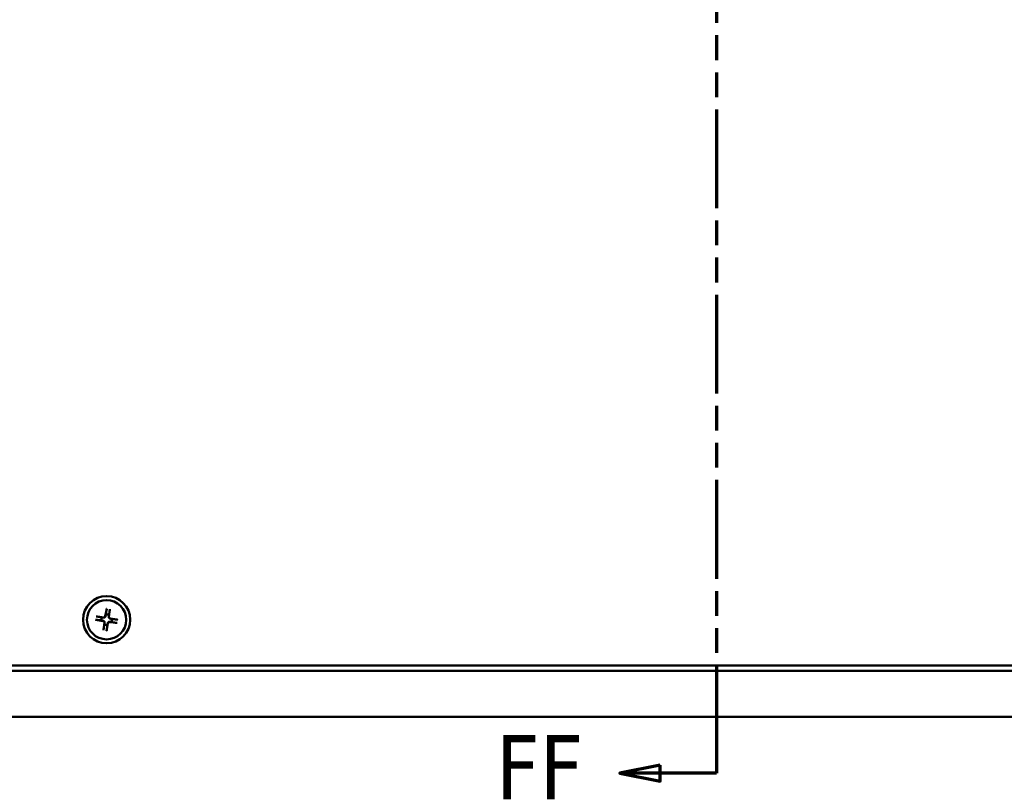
# Model space of a CAD drawing. Header units: millimetres. Extents: x 3 to 957, y 17 to 604.
# Tile 3 of 16: x 142 to 278, y 185 to 290. Entities that reach past the tile are written whole.
import ezdxf

# ---------------------------------------------------------------- set-up
doc = ezdxf.new("R2010")
doc.units = ezdxf.units.MM
doc.header["$LTSCALE"] = 1.111111
doc.linetypes.add('DOUBLE_DASH_CHAIN', pattern=[1.2403, 0.6614, -0.0827, 0.1654, -0.0827, 0.1654, -0.0827])
doc.layers.add('Section Line (ANSI)', color=7, linetype='DOUBLE_DASH_CHAIN', lineweight=70)
doc.layers.add('Visible (ANSI)', color=7, linetype='Continuous', lineweight=50)
doc.styles.add('Label Text (ANSI)', font='tahoma.ttf')

# ---------------------------------------------------------------- blocks, each defined once
blk = doc.blocks.new('2dTransSection1')
at = {"layer": 'Section Line (ANSI)', "linetype": 'DOUBLE_DASH_CHAIN', "ltscale": 16.69301}
blk.add_line((214.44, 364.88), (214.44, 167.44), dxfattribs=at)
at = {"layer": 'Section Line (ANSI)', "linetype": 'Continuous'}
for p, q in [((214.44, 178.54), (214.44, 167.44)), ((207.44, 168.44), (202.44, 167.44)), ((207.44, 166.44), (207.44, 168.44)), ((207.44, 167.44), (202.44, 167.44)), ((202.44, 167.44), (207.44, 166.44)), ((214.44, 167.44), (207.44, 167.44))]:
    blk.add_line(p, q, dxfattribs=at)
at = {"layer": 'Section Line (ANSI)', "linetype": 'Continuous', "flags": 128}
blk.add_lwpolyline([(207.44, 168.44), (202.44, 167.44), (207.44, 166.44), (207.44, 168.44)], dxfattribs=at)
at = {"layer": 'Section Line (ANSI)'}
blk.add_solid([(207.44, 168.44), (202.44, 167.44), (207.44, 166.44), (207.44, 168.44)], dxfattribs=at)
at = {"layer": 'Section Line (ANSI)', "insert": (187.05, 164.18), "char_height": 8, "attachment_point": 7, "style": 'Label Text (ANSI)'}
blk.add_mtext('FF', dxfattribs=at)

msp = doc.modelspace()

# ---------------------------------------------------------------- linework, layer by layer
at = {"layer": 'Visible (ANSI)'}
for p, q in [((154.1366, 208.74), (153.9506, 207.701)), ((154.5858, 208.6705), (154.4488, 207.6238)), ((152.6146, 207.2279), (153.6536, 207.0419)), ((152.6841, 207.6771), (153.7308, 207.5401)), ((153.6775, 205.7754), (153.8145, 206.8221)), ((154.1266, 205.7059), (154.3127, 206.7449)), ((155.5792, 206.7688), (154.5325, 206.9058)), ((155.6487, 207.218), (154.6097, 207.404)), ((136.0341, 200.173), (340.5041, 200.173)), ((136.7841, 200.923), (339.7541, 200.923)), ((136.0341, 193.823), (340.5041, 193.823))]:
    msp.add_line(p, q, dxfattribs=at)
at = {"layer": 'Visible (ANSI)', "flags": 128}
for points in [[(154.0201, 207.9438), (154.0176, 207.9296), (154.0153, 207.9159), (154.0131, 207.9026), (154.0109, 207.8897), (154.0087, 207.8773), (154.0067, 207.8652), (154.0047, 207.8534), (154.0028, 207.8421), (154.0009, 207.831), (153.999, 207.8203), (153.9973, 207.8098), (153.9955, 207.7996), (153.9938, 207.7897), (153.9922, 207.7801), (153.9906, 207.7707), (153.9891, 207.7616), (153.9875, 207.7527), (153.9861, 207.744), (153.9846, 207.7355), (153.9832, 207.7273), (153.9818, 207.7192), (153.9805, 207.7113), (153.9792, 207.7036), (153.9779, 207.6961)], [(154.1229, 208.6582), (154.117, 208.617), (154.1112, 208.5771), (154.1057, 208.5386), (154.1003, 208.5013), (154.0951, 208.4651), (154.0901, 208.4301), (154.0852, 208.3962), (154.0805, 208.3633), (154.0759, 208.3313), (154.0714, 208.3003), (154.0671, 208.2701), (154.0629, 208.2408), (154.0588, 208.2123), (154.0548, 208.1846), (154.0509, 208.1577), (154.0471, 208.1314), (154.0435, 208.1058), (154.0399, 208.0809), (154.0364, 208.0566), (154.0329, 208.0329), (154.0296, 208.0098), (154.0263, 207.9873), (154.0232, 207.9653), (154.0201, 207.9438)], [(154.1229, 208.6582), (154.1232, 208.6602), (154.1235, 208.6625), (154.1239, 208.6649), (154.1243, 208.6674), (154.1247, 208.67), (154.1251, 208.6728), (154.1256, 208.6756), (154.126, 208.6786), (154.1266, 208.6818), (154.1271, 208.6851), (154.1277, 208.6887), (154.1283, 208.6923), (154.1289, 208.696), (154.1296, 208.6997), (154.1302, 208.7034), (154.1308, 208.7071), (154.1315, 208.711), (154.1322, 208.715), (154.1329, 208.7192), (154.1337, 208.7234), (154.1344, 208.7277), (154.1352, 208.7319), (154.1359, 208.736), (154.1366, 208.74)], [(154.4213, 207.6274), (154.4223, 207.635), (154.4234, 207.6427), (154.4245, 207.6506), (154.4257, 207.6588), (154.4268, 207.6671), (154.428, 207.6756), (154.4292, 207.6843), (154.4305, 207.6932), (154.4317, 207.7024), (154.4331, 207.7118), (154.4344, 207.7215), (154.4358, 207.7315), (154.4372, 207.7417), (154.4387, 207.7522), (154.4402, 207.763), (154.4417, 207.7741), (154.4433, 207.7855), (154.445, 207.7973), (154.4467, 207.8094), (154.4484, 207.822), (154.4502, 207.8349), (154.4521, 207.8482), (154.454, 207.862), (154.456, 207.8762)], [(154.456, 207.8762), (154.4596, 207.8977), (154.4632, 207.9196), (154.4669, 207.9421), (154.4707, 207.9652), (154.4746, 207.9888), (154.4786, 208.013), (154.4827, 208.0378), (154.487, 208.0633), (154.4913, 208.0895), (154.4957, 208.1163), (154.5003, 208.144), (154.505, 208.1724), (154.5099, 208.2016), (154.5149, 208.2316), (154.52, 208.2625), (154.5253, 208.2944), (154.5307, 208.3272), (154.5364, 208.361), (154.5421, 208.3959), (154.5481, 208.4319), (154.5543, 208.4691), (154.5607, 208.5075), (154.5673, 208.5472), (154.5741, 208.5883)], [(154.5858, 208.6705), (154.5852, 208.6664), (154.5847, 208.6623), (154.5841, 208.658), (154.5835, 208.6537), (154.583, 208.6495), (154.5824, 208.6453), (154.5819, 208.6413), (154.5813, 208.6374), (154.5808, 208.6336), (154.5803, 208.6299), (154.5798, 208.6262), (154.5792, 208.6225), (154.5787, 208.6188), (154.5782, 208.6153), (154.5777, 208.6119), (154.5773, 208.6087), (154.5768, 208.6057), (154.5764, 208.6029), (154.576, 208.6002), (154.5756, 208.5975), (154.5752, 208.595), (154.5748, 208.5926), (154.5745, 208.5904), (154.5741, 208.5883)], [(152.6964, 207.2142), (152.6943, 207.2145), (152.6921, 207.2148), (152.6897, 207.2152), (152.6872, 207.2156), (152.6845, 207.216), (152.6818, 207.2164), (152.679, 207.2169), (152.676, 207.2174), (152.6728, 207.2179), (152.6695, 207.2184), (152.6659, 207.219), (152.6623, 207.2196), (152.6586, 207.2203), (152.6549, 207.2209), (152.6512, 207.2215), (152.6475, 207.2222), (152.6436, 207.2228), (152.6395, 207.2235), (152.6354, 207.2243), (152.6312, 207.225), (152.6269, 207.2257), (152.6227, 207.2265), (152.6186, 207.2272), (152.6146, 207.2279)], [(152.6841, 207.6771), (152.6882, 207.6766), (152.6923, 207.676), (152.6966, 207.6754), (152.7008, 207.6749), (152.7051, 207.6743), (152.7093, 207.6737), (152.7133, 207.6732), (152.7172, 207.6726), (152.721, 207.6721), (152.7247, 207.6716), (152.7284, 207.6711), (152.7321, 207.6706), (152.7358, 207.67), (152.7393, 207.6695), (152.7427, 207.6691), (152.7459, 207.6686), (152.7489, 207.6681), (152.7517, 207.6677), (152.7544, 207.6673), (152.7571, 207.6669), (152.7596, 207.6665), (152.762, 207.6661), (152.7642, 207.6658), (152.7663, 207.6654)], [(152.6964, 207.2142), (152.7376, 207.2083), (152.7775, 207.2026), (152.816, 207.197), (152.8533, 207.1917), (152.8894, 207.1865), (152.9245, 207.1814), (152.9584, 207.1766), (152.9913, 207.1718), (153.0233, 207.1672), (153.0543, 207.1628), (153.0845, 207.1584), (153.1138, 207.1542), (153.1422, 207.1501), (153.17, 207.1461), (153.1969, 207.1422), (153.2232, 207.1385), (153.2488, 207.1348), (153.2737, 207.1312), (153.298, 207.1277), (153.3216, 207.1243), (153.3448, 207.1209), (153.3673, 207.1177), (153.3893, 207.1145), (153.4108, 207.1114)], [(153.4783, 207.5473), (153.4569, 207.5509), (153.435, 207.5545), (153.4125, 207.5582), (153.3894, 207.562), (153.3658, 207.5659), (153.3416, 207.5699), (153.3168, 207.5741), (153.2913, 207.5783), (153.2651, 207.5826), (153.2382, 207.5871), (153.2106, 207.5917), (153.1822, 207.5964), (153.153, 207.6012), (153.123, 207.6062), (153.0921, 207.6113), (153.0602, 207.6166), (153.0274, 207.6221), (152.9936, 207.6277), (152.9587, 207.6335), (152.9227, 207.6395), (152.8855, 207.6456), (152.8471, 207.652), (152.8074, 207.6586), (152.7663, 207.6654)], [(153.4108, 207.1114), (153.425, 207.109), (153.4387, 207.1066), (153.452, 207.1044), (153.4649, 207.1022), (153.4773, 207.1001), (153.4894, 207.098), (153.5011, 207.096), (153.5125, 207.0941), (153.5236, 207.0922), (153.5343, 207.0904), (153.5448, 207.0886), (153.555, 207.0869), (153.5648, 207.0852), (153.5745, 207.0835), (153.5839, 207.0819), (153.593, 207.0804), (153.6019, 207.0789), (153.6106, 207.0774), (153.6191, 207.0759), (153.6273, 207.0745), (153.6354, 207.0732), (153.6433, 207.0718), (153.651, 207.0705), (153.6585, 207.0692)], [(153.7272, 207.5126), (153.7196, 207.5137), (153.7119, 207.5147), (153.7039, 207.5158), (153.6958, 207.517), (153.6875, 207.5181), (153.679, 207.5193), (153.6703, 207.5205), (153.6613, 207.5218), (153.6522, 207.5231), (153.6427, 207.5244), (153.6331, 207.5257), (153.6231, 207.5271), (153.6129, 207.5285), (153.6024, 207.53), (153.5916, 207.5315), (153.5805, 207.5331), (153.5691, 207.5347), (153.5573, 207.5363), (153.5451, 207.538), (153.5326, 207.5398), (153.5197, 207.5416), (153.5064, 207.5434), (153.4926, 207.5454), (153.4783, 207.5473)], [(153.6585, 207.0692), (153.672, 207.0665), (153.6852, 207.063), (153.6979, 207.0587), (153.7105, 207.0537), (153.7231, 207.0476), (153.7358, 207.0406), (153.7482, 207.0326), (153.7602, 207.0237), (153.7715, 207.014), (153.7823, 207.0035), (153.7921, 206.9925), (153.8011, 206.9811), (153.8093, 206.9691), (153.8168, 206.9563), (153.8235, 206.943), (153.8294, 206.9291), (153.8342, 206.915), (153.8381, 206.9008), (153.841, 206.8866), (153.8429, 206.8727), (153.8439, 206.8592), (153.8441, 206.8458), (153.8435, 206.8322), (153.842, 206.8185)], [(153.8072, 206.5697), (153.8037, 206.5482), (153.8001, 206.5263), (153.7964, 206.5038), (153.7926, 206.4808), (153.7886, 206.4572), (153.7846, 206.4329), (153.7805, 206.4081), (153.7763, 206.3826), (153.772, 206.3564), (153.7675, 206.3296), (153.7629, 206.302), (153.7582, 206.2736), (153.7534, 206.2444), (153.7484, 206.2143), (153.7433, 206.1834), (153.738, 206.1515), (153.7325, 206.1187), (153.7269, 206.0849), (153.7211, 206.05), (153.7151, 206.014), (153.709, 205.9768), (153.7026, 205.9384), (153.696, 205.8987), (153.6891, 205.8576)], [(153.9779, 207.6961), (153.9752, 207.6826), (153.9716, 207.6694), (153.9674, 207.6567), (153.9623, 207.6441), (153.9563, 207.6314), (153.9493, 207.6188), (153.9413, 207.6064), (153.9324, 207.5944), (153.9226, 207.583), (153.9122, 207.5723), (153.9012, 207.5625), (153.8897, 207.5535), (153.8778, 207.5453), (153.865, 207.5378), (153.8516, 207.5311), (153.8378, 207.5252), (153.8237, 207.5204), (153.8095, 207.5165), (153.7953, 207.5136), (153.7814, 207.5117), (153.7679, 207.5107), (153.7545, 207.5105), (153.7408, 207.5111), (153.7272, 207.5126)], [(153.842, 206.8185), (153.8409, 206.8109), (153.8398, 206.8032), (153.8387, 206.7953), (153.8376, 206.7872), (153.8365, 206.7789), (153.8353, 206.7703), (153.8341, 206.7616), (153.8328, 206.7527), (153.8315, 206.7435), (153.8302, 206.7341), (153.8289, 206.7244), (153.8275, 206.7145), (153.826, 206.7042), (153.8246, 206.6938), (153.8231, 206.683), (153.8215, 206.6718), (153.8199, 206.6604), (153.8183, 206.6486), (153.8166, 206.6365), (153.8148, 206.6239), (153.813, 206.611), (153.8112, 206.5977), (153.8092, 206.5839), (153.8072, 206.5697)], [(154.1404, 205.7877), (154.1463, 205.8289), (154.152, 205.8688), (154.1576, 205.9073), (154.1629, 205.9446), (154.1681, 205.9808), (154.1731, 206.0158), (154.178, 206.0497), (154.1828, 206.0827), (154.1874, 206.1146), (154.1918, 206.1456), (154.1962, 206.1758), (154.2004, 206.2051), (154.2045, 206.2336), (154.2085, 206.2613), (154.2123, 206.2882), (154.2161, 206.3145), (154.2198, 206.3401), (154.2234, 206.365), (154.2269, 206.3893), (154.2303, 206.413), (154.2337, 206.4361), (154.2369, 206.4586), (154.2401, 206.4806), (154.2432, 206.5022)], [(154.2432, 206.5022), (154.2456, 206.5163), (154.248, 206.53), (154.2502, 206.5433), (154.2524, 206.5562), (154.2545, 206.5686), (154.2566, 206.5807), (154.2586, 206.5925), (154.2605, 206.6039), (154.2624, 206.6149), (154.2642, 206.6257), (154.266, 206.6361), (154.2677, 206.6463), (154.2694, 206.6562), (154.2711, 206.6658), (154.2727, 206.6752), (154.2742, 206.6843), (154.2757, 206.6932), (154.2772, 206.7019), (154.2787, 206.7104), (154.2801, 206.7186), (154.2814, 206.7267), (154.2828, 206.7346), (154.2841, 206.7423), (154.2854, 206.7498)], [(154.2854, 206.7498), (154.2881, 206.7633), (154.2916, 206.7765), (154.2959, 206.7892), (154.3009, 206.8018), (154.307, 206.8145), (154.314, 206.8271), (154.322, 206.8395), (154.3309, 206.8515), (154.3406, 206.8629), (154.3511, 206.8736), (154.3621, 206.8835), (154.3735, 206.8924), (154.3855, 206.9006), (154.3983, 206.9081), (154.4116, 206.9148), (154.4255, 206.9207), (154.4396, 206.9256), (154.4538, 206.9294), (154.468, 206.9323), (154.4819, 206.9342), (154.4954, 206.9352), (154.5088, 206.9354), (154.5224, 206.9348), (154.5361, 206.9333)], [(154.6048, 207.3767), (154.5913, 207.3794), (154.5781, 207.383), (154.5654, 207.3872), (154.5528, 207.3922), (154.5401, 207.3983), (154.5275, 207.4053), (154.5151, 207.4133), (154.5031, 207.4222), (154.4917, 207.432), (154.481, 207.4424), (154.4711, 207.4534), (154.4622, 207.4648), (154.454, 207.4768), (154.4465, 207.4896), (154.4398, 207.503), (154.4339, 207.5168), (154.429, 207.5309), (154.4252, 207.5451), (154.4223, 207.5593), (154.4204, 207.5732), (154.4194, 207.5867), (154.4192, 207.6001), (154.4198, 207.6138), (154.4213, 207.6274)], [(154.5361, 206.9333), (154.5437, 206.9322), (154.5514, 206.9312), (154.5593, 206.9301), (154.5674, 206.9289), (154.5757, 206.9278), (154.5842, 206.9266), (154.593, 206.9254), (154.6019, 206.9241), (154.6111, 206.9228), (154.6205, 206.9215), (154.6302, 206.9202), (154.6401, 206.9188), (154.6503, 206.9174), (154.6608, 206.9159), (154.6716, 206.9144), (154.6828, 206.9128), (154.6942, 206.9113), (154.706, 206.9096), (154.7181, 206.9079), (154.7306, 206.9062), (154.7436, 206.9044), (154.7569, 206.9025), (154.7707, 206.9006), (154.7849, 206.8986)], [(154.8524, 207.3345), (154.8383, 207.337), (154.8246, 207.3393), (154.8113, 207.3415), (154.7984, 207.3437), (154.7859, 207.3458), (154.7739, 207.3479), (154.7621, 207.3499), (154.7507, 207.3518), (154.7397, 207.3537), (154.7289, 207.3555), (154.7185, 207.3573), (154.7083, 207.3591), (154.6984, 207.3607), (154.6888, 207.3624), (154.6794, 207.364), (154.6703, 207.3655), (154.6614, 207.3671), (154.6527, 207.3685), (154.6442, 207.37), (154.636, 207.3714), (154.6279, 207.3728), (154.62, 207.3741), (154.6123, 207.3754), (154.6048, 207.3767)], [(154.7849, 206.8986), (154.8064, 206.895), (154.8283, 206.8914), (154.8508, 206.8877), (154.8738, 206.8839), (154.8974, 206.88), (154.9216, 206.876), (154.9465, 206.8719), (154.972, 206.8676), (154.9981, 206.8633), (155.025, 206.8588), (155.0526, 206.8543), (155.081, 206.8496), (155.1102, 206.8447), (155.1403, 206.8397), (155.1712, 206.8346), (155.2031, 206.8293), (155.2359, 206.8239), (155.2697, 206.8182), (155.3046, 206.8124), (155.3406, 206.8065), (155.3778, 206.8003), (155.4162, 206.7939), (155.4559, 206.7873), (155.497, 206.7805)], [(155.5669, 207.2317), (155.5256, 207.2376), (155.4858, 207.2434), (155.4473, 207.2489), (155.41, 207.2543), (155.3738, 207.2594), (155.3388, 207.2645), (155.3049, 207.2694), (155.2719, 207.2741), (155.24, 207.2787), (155.2089, 207.2831), (155.1788, 207.2875), (155.1495, 207.2917), (155.121, 207.2958), (155.0933, 207.2998), (155.0663, 207.3037), (155.0401, 207.3074), (155.0145, 207.3111), (154.9896, 207.3147), (154.9653, 207.3182), (154.9416, 207.3217), (154.9185, 207.325), (154.896, 207.3282), (154.8739, 207.3314), (154.8524, 207.3345)], [(155.5792, 206.7688), (155.5751, 206.7694), (155.5709, 206.7699), (155.5667, 206.7705), (155.5624, 206.771), (155.5582, 206.7716), (155.554, 206.7722), (155.5499, 206.7727), (155.546, 206.7733), (155.5423, 206.7738), (155.5386, 206.7743), (155.5348, 206.7748), (155.5311, 206.7753), (155.5275, 206.7759), (155.524, 206.7764), (155.5206, 206.7769), (155.5174, 206.7773), (155.5144, 206.7778), (155.5116, 206.7782), (155.5088, 206.7786), (155.5062, 206.779), (155.5036, 206.7794), (155.5013, 206.7798), (155.499, 206.7801), (155.497, 206.7805)], [(155.5669, 207.2317), (155.5689, 207.2314), (155.5711, 207.2311), (155.5735, 207.2307), (155.5761, 207.2303), (155.5787, 207.2299), (155.5815, 207.2295), (155.5843, 207.229), (155.5872, 207.2286), (155.5904, 207.228), (155.5938, 207.2275), (155.5973, 207.2269), (155.601, 207.2263), (155.6047, 207.2257), (155.6084, 207.225), (155.6121, 207.2244), (155.6158, 207.2238), (155.6197, 207.2231), (155.6237, 207.2224), (155.6279, 207.2217), (155.6321, 207.2209), (155.6363, 207.2202), (155.6405, 207.2194), (155.6447, 207.2187), (155.6487, 207.218)], [(153.6775, 205.7754), (153.678, 205.7795), (153.6786, 205.7837), (153.6791, 205.7879), (153.6797, 205.7922), (153.6803, 205.7964), (153.6809, 205.8006), (153.6814, 205.8047), (153.6819, 205.8086), (153.6825, 205.8123), (153.683, 205.816), (153.6835, 205.8197), (153.684, 205.8235), (153.6845, 205.8271), (153.685, 205.8306), (153.6855, 205.834), (153.686, 205.8372), (153.6864, 205.8402), (153.6869, 205.843), (153.6873, 205.8458), (153.6877, 205.8484), (153.6881, 205.8509), (153.6885, 205.8533), (153.6888, 205.8556), (153.6891, 205.8576)], [(154.1404, 205.7877), (154.1401, 205.7857), (154.1398, 205.7834), (154.1394, 205.7811), (154.139, 205.7785), (154.1386, 205.7759), (154.1382, 205.7731), (154.1377, 205.7703), (154.1372, 205.7674), (154.1367, 205.7642), (154.1361, 205.7608), (154.1356, 205.7572), (154.135, 205.7536), (154.1343, 205.7499), (154.1337, 205.7462), (154.1331, 205.7425), (154.1324, 205.7388), (154.1318, 205.7349), (154.1311, 205.7309), (154.1303, 205.7267), (154.1296, 205.7225), (154.1288, 205.7183), (154.1281, 205.714), (154.1274, 205.7099), (154.1266, 205.7059)]]:
    msp.add_lwpolyline(points, dxfattribs=at)
at = {"layer": 'Visible (ANSI)'}
for radius in [3.25, 2.7146]:
    msp.add_circle((154.1316, 207.223), radius, dxfattribs=at)
for centre, radius, start, end in [((154.1316, 207.223), 0.7294, 63.593577, 98.799736), ((154.1316, 207.223), 0.7294, 153.593577, 188.799736), ((153.6188, 206.8477), 0.1973, 352.544834, 79.848478), ((153.7564, 207.7358), 0.1973, 262.544834, 349.848478), ((154.1316, 207.223), 0.7294, 243.593577, 278.799736), ((154.5069, 206.7101), 0.1973, 82.544834, 169.848478), ((154.6444, 207.5982), 0.1973, 172.544834, 259.848478), ((154.1316, 207.223), 0.7294, 333.593577, 8.799736)]:
    msp.add_arc(centre, radius, start, end, dxfattribs=at)

# ---------------------------------------------------------------- block references
at = {"layer": 'Section Line (ANSI)', "xscale": 1.111111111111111, "yscale": 1.111111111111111, "zscale": 1.111111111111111}
msp.add_blockref('2dTransSection1', (0, 0), dxfattribs=at)

doc.saveas('drawing.dxf')
